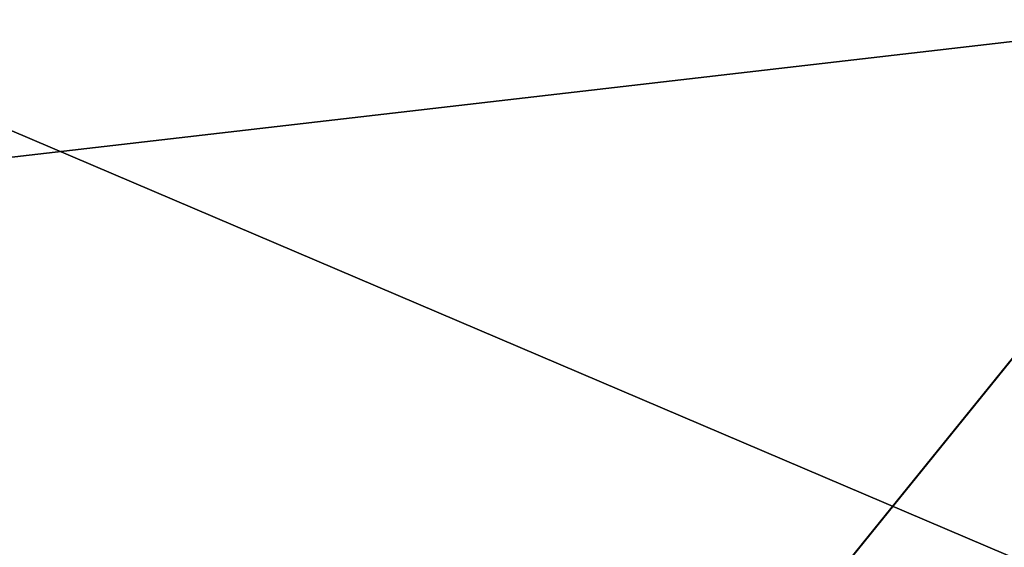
# Model space of a CAD drawing. Header units: millimetres. Extents: x -322 to 175, y 0 to 232.
# Tile 96 of 157: x 133.392 to 133.722, y 60.82 to 60.996. Entities that reach past the tile are written whole.
import ezdxf

# ---------------------------------------------------------------- set-up
doc = ezdxf.new("R2010")
doc.units = ezdxf.units.MM
doc.header["$LTSCALE"] = 65.185185
for name, color, linetype in [('360', 7, 'CONTINUOUS'), ('361', 7, 'CONTINUOUS'), ('362', 7, 'CONTINUOUS'), ('363', 7, 'CONTINUOUS')]:
    doc.layers.add(name, color=color, linetype=linetype)

msp = doc.modelspace()

# ---------------------------------------------------------------- linework, layer by layer
at = {"layer": '360', "color": 7, "linetype": 'CONTINUOUS', "true_color": 0xe0f2ff}
for points in [[(132.25, 60), (131.25, 61), (134.8308, 61, 11.0208), (132.25, 60)], [(132.25, 60), (134.8308, 61, 11.0208), (135.63984, 59.99999, 10.43304), (132.25, 60)]]:
    msp.add_3dface(points, dxfattribs=at)
at = {"layer": '361', "color": 7, "linetype": 'CONTINUOUS', "true_color": 0xe0f2ff}
for points in [[(132.25, 60), (135.63985, 59.99999, -10.43305), (131.25, 61), (132.25, 60)], [(131.25, 61), (135.63985, 59.99999, -10.43305), (131.4808, 61, -2.933), (131.25, 61)], [(135.63985, 59.99999, -10.43305), (132.16759, 61, -5.79378), (131.4808, 61, -2.933), (135.63985, 59.99999, -10.43305)], [(135.63985, 59.99999, -10.43305), (133.29351, 61, -8.51213), (132.16759, 61, -5.79378), (135.63985, 59.99999, -10.43305)], [(135.63985, 59.99999, -10.43305), (134.8308, 61, -11.0208), (133.29351, 61, -8.51213), (135.63985, 59.99999, -10.43305)]]:
    msp.add_3dface(points, dxfattribs=at)
at = {"layer": '362', "color": 7, "linetype": 'CONTINUOUS', "true_color": 0xe0f2ff}
for points in [[(130, 61), (129.5, 60.5), (133.41499, 60.50001, 12.04938), (130, 61)], [(130.24619, 61, 3.1285), (130, 61), (133.41499, 60.50001, 12.04938), (130.24619, 61, 3.1285)], [(130.97876, 61, 6.18004), (130.24619, 61, 3.1285), (133.41499, 60.50001, 12.04938), (130.97876, 61, 6.18004)], [(132.17968, 61, 9.07946), (130.97876, 61, 6.18004), (133.41499, 60.50001, 12.04938), (132.17968, 61, 9.07946)], [(133.81952, 61, 11.75552), (132.17968, 61, 9.07946), (133.41499, 60.50001, 12.04938), (133.81952, 61, 11.75552)], [(133.81952, 61, 11.75552), (133.41499, 60.50001, 12.04938), (143.66495, 60.50001, 19.49659), (133.81952, 61, 11.75552)]]:
    msp.add_3dface(points, dxfattribs=at)
at = {"layer": '363', "color": 7, "linetype": 'CONTINUOUS', "true_color": 0xe0f2ff}
for points in [[(132.17968, 61, -9.07945), (133.81952, 61, -11.75552), (129.5, 60.5), (132.17968, 61, -9.07945)], [(133.81952, 61, -11.75552), (133.41499, 60.50001, -12.04938), (129.5, 60.5), (133.81952, 61, -11.75552)], [(133.81952, 61, -11.75552), (135.85757, 61, -14.14184), (133.41499, 60.50001, -12.04938), (133.81952, 61, -11.75552)], [(135.85757, 61, -14.14184), (138.24409, 61, -16.18021), (133.41499, 60.50001, -12.04938), (135.85757, 61, -14.14184)], [(138.24409, 61, -16.18021), (140.92003, 61, -17.82005), (133.41499, 60.50001, -12.04938), (138.24409, 61, -16.18021)], [(140.92003, 61, -17.82005), (143.8194, 61, -19.02105), (133.41499, 60.50001, -12.04938), (140.92003, 61, -17.82005)], [(143.8194, 61, -19.02105), (143.66495, 60.50001, -19.49659), (133.41499, 60.50001, -12.04938), (143.8194, 61, -19.02105)]]:
    msp.add_3dface(points, dxfattribs=at)

doc.saveas('drawing.dxf')
